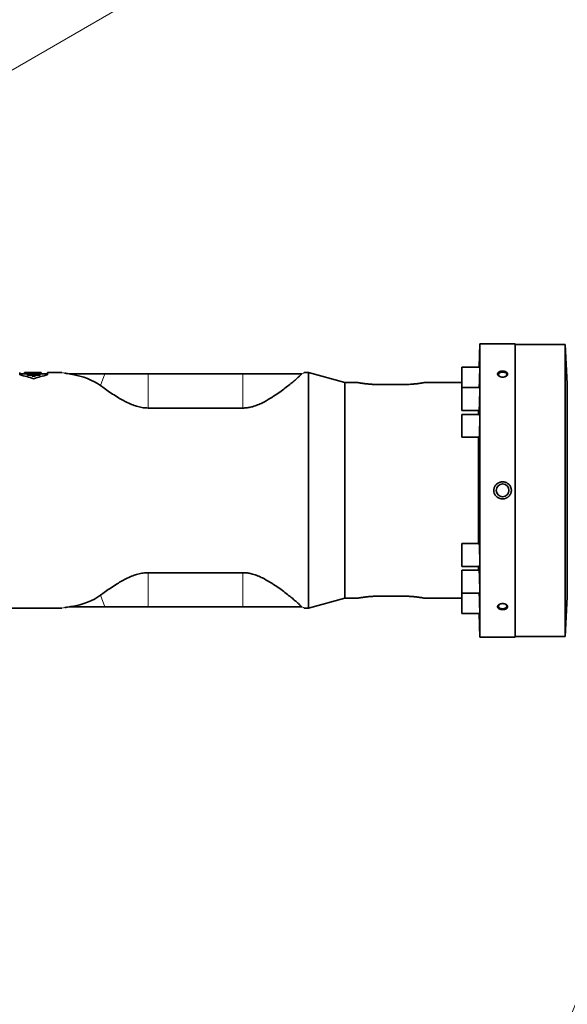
# Model space of a CAD drawing. Header units: millimetres. Extents: x 0 to 14900, y 0 to 10500.
# Tile 47 of 59: x 11487 to 11924, y 5337 to 6122. Entities that reach past the tile are written whole.
import ezdxf

# ---------------------------------------------------------------- set-up
doc = ezdxf.new("R2010")
doc.units = ezdxf.units.MM
doc.header["$LTSCALE"] = 25
doc.styles.add('SLDTEXTSTYLE0', font='TXT', dxfattribs={"width": 0.605})
doc.dimstyles.new('SLDDIMSTYLE1', dxfattribs={"dimtxt": 87.5, "dimasz": 87.5, "dimexe": 0, "dimexo": 0.0625, "dimgap": 21.875, "dimtad": 1, "dimdec": 4, "dimlfac": 25, "dimzin": 12, "dimdsep": 46, "dimtxsty": 'SLDTEXTSTYLE0', "dimsah": 1, "dimcen": 0.09, "dimadec": 1, "dimazin": 3, "dimtfac": 1, "dimtofl": 0, "dimtmove": 0, "dimatfit": 3, "dimfxl": 1, "dimfrac": 2, "dimtolj": 1, "dimtzin": 12, "dimarcsym": 0})
doc.dimstyles.new('SLDDIMSTYLE2', dxfattribs={"dimtxt": 87.5, "dimasz": 87.5, "dimexe": 0, "dimexo": 0.0625, "dimgap": 21.875, "dimtad": 1, "dimdec": 1, "dimrnd": 1e-09, "dimzin": 12, "dimdsep": 46, "dimtxsty": 'SLDTEXTSTYLE0', "dimsah": 1, "dimcen": 0, "dimadec": 0, "dimazin": 3, "dimtfac": 1, "dimtofl": 0, "dimtmove": 0, "dimatfit": 3, "dimfxl": 1, "dimfrac": 2, "dimtolj": 1, "dimtzin": 12, "dimarcsym": 0})

# ---------------------------------------------------------------- blocks, each defined once
blk = doc.blocks.new('_D_6')
at = {"color": 7, "linetype": 'Continuous', "lineweight": 0}
for p, q in [((7841.41, 6286.05), (7563.2, 6335.1)), ((12219.02, 5746.7), (14288.72, 5746.7))]:
    blk.add_line(p, q, dxfattribs=at)
at = {"color": 7, "linetype": 'Continuous', "lineweight": 18}
blk.add_arc((10900.22, 5746.7), 3351, 0, 170, dxfattribs=at)
for points in [[(7600.13, 6328.59), (7628.73, 6412.23), (7604.17, 6416.89)], [(14251.22, 5746.7), (14262.57, 5834.35), (14237.57, 5834.03)]]:
    blk.add_solid(points, dxfattribs=at)
at = {"color": 7, "linetype": 'Continuous', "lineweight": 18, "insert": (11078.26, 9208.14), "char_height": 87.5, "attachment_point": 1, "rotation": 355, "style": 'SLDTEXTSTYLE0'}
blk.add_mtext('170°', dxfattribs=at)
blk = doc.blocks.new('_D_7')
at = {"color": 7, "linetype": 'Continuous', "lineweight": 0}
for p, q in [((12219.02, 5746.7), (14288.59, 5746.7)), ((7841.41, 5207.35), (7563.33, 5158.31))]:
    blk.add_line(p, q, dxfattribs=at)
at = {"color": 7, "linetype": 'Continuous', "lineweight": 18}
blk.add_arc((10900.22, 5746.7), 3350.87, 190, 0, dxfattribs=at)
for points in [[(14251.09, 5746.7), (14237.45, 5659.37), (14262.44, 5659.04)], [(7600.26, 5164.82), (7604.29, 5076.53), (7628.86, 5081.19)]]:
    blk.add_solid(points, dxfattribs=at)
at = {"color": 7, "linetype": 'Continuous', "lineweight": 18, "insert": (11058.59, 2510.11), "char_height": 87.5, "attachment_point": 1, "rotation": 5, "style": 'SLDTEXTSTYLE0'}
blk.add_mtext('170°', dxfattribs=at)
blk = doc.blocks.new('_D_8')
at = {"color": 7, "linetype": 'Continuous', "lineweight": 0}
blk.add_line((12898.4, 8058.92), (10900.22, 5746.7), dxfattribs=at)
at = {"color": 7, "linetype": 'Continuous', "lineweight": 18}
blk.add_solid([(12898.4, 8058.92), (12831.73, 8000.89), (12850.65, 7984.55)], dxfattribs=at)
at = {"color": 7, "linetype": 'Continuous', "lineweight": 18, "insert": (11697.28, 6841.43), "char_height": 87.5, "attachment_point": 1, "rotation": 49.16701, "style": 'SLDTEXTSTYLE0'}
blk.add_mtext('R3056', dxfattribs=at)
blk = doc.blocks.new('_D_9')
at = {"color": 7, "linetype": 'Continuous', "lineweight": 0}
for q in [(12477.2, 6657.17), (10900.22, 5746.7)]:
    blk.add_line((11860.64, 6301.2), q, dxfattribs=at)
at = {"color": 7, "linetype": 'Continuous', "lineweight": 18}
blk.add_solid([(11860.64, 6301.2), (11942.67, 6334.12), (11930.17, 6355.77)], dxfattribs=at)
at = {"color": 7, "linetype": 'Continuous', "lineweight": 18, "insert": (12114.15, 6577.74), "char_height": 87.5, "attachment_point": 1, "rotation": 30, "style": 'SLDTEXTSTYLE0'}
blk.add_mtext('R1109', dxfattribs=at)

msp = doc.modelspace()

# ---------------------------------------------------------------- linework, layer by layer
at = {"color": 7, "linetype": 'Continuous', "lineweight": 35}
for p, q in [((11854.630937, 5863.6968502), (11853.9796862, 5845.0474667)), ((11882.7182389, 5863.6968502), (11854.630937, 5863.6968502)), ((11854.630937, 5629.6968502), (11854.630937, 5863.6968502)), ((11882.7182389, 5629.6968502), (11882.7182389, 5863.6968502)), ((11922.7182389, 5863.1968502), (11882.7182389, 5863.1968502)), ((11924.369084, 5831.6968502), (11922.7182389, 5863.1968502)), ((11922.7182389, 5863.1968502), (11922.7182389, 5746.6968502)), ((11854.4615713, 5845.0474667), (11840.130937, 5845.0474667)), ((11840.130937, 5845.0474667), (11840.130937, 5828.6788486)), ((11487.2898614, 5838.7830912), (11487.2898614, 5840.6968502)), ((11491.1642451, 5839.6968502), (11487.2898614, 5839.6968502)), ((11491.1642451, 5840.6900765), (11491.1642451, 5840.6230304)), ((11493.9334758, 5840.6900765), (11491.1642451, 5840.6900765)), ((11491.1642451, 5840.6230304), (11493.9334758, 5840.6230304)), ((11491.1642451, 5839.622236), (11491.1642451, 5840.6230304)), ((11493.5761975, 5839.622236), (11491.1642451, 5839.622236)), ((11493.5761975, 5839.848651), (11493.5761975, 5839.516561)), ((11497.3261975, 5839.848651), (11493.5761975, 5839.848651)), ((11493.5761975, 5839.516561), (11497.3261975, 5839.516561)), ((11493.5761975, 5838.5037057), (11493.5761975, 5839.516561)), ((11497.3261975, 5838.5037057), (11493.5761975, 5838.5037057)), ((11496.1834758, 5840.6968502), (11493.9334758, 5840.6968502)), ((11493.9334758, 5840.6968502), (11493.9334758, 5840.6900765)), ((11493.9334758, 5840.6230304), (11493.9334758, 5840.5384129)), ((11493.9334758, 5840.5384129), (11496.1834758, 5840.5384129)), ((11493.9334758, 5839.848651), (11493.9334758, 5840.5384129)), ((11496.1834758, 5840.6900765), (11496.1834758, 5840.6968502)), ((11500.6780672, 5840.6900765), (11496.1834758, 5840.6900765)), ((11496.1834758, 5840.6230304), (11504.4911681, 5840.6230304)), ((11496.1834758, 5840.5384129), (11496.1834758, 5840.6230304)), ((11496.1834758, 5839.848651), (11496.1834758, 5840.5384129)), ((11497.3261975, 5840.2793814), (11497.3261975, 5839.848651)), ((11499.5761975, 5840.2793814), (11497.3261975, 5840.2793814)), ((11497.3261975, 5839.516561), (11497.3261975, 5838.8384074)), ((11497.3261975, 5838.8384074), (11499.5761975, 5838.8384074)), ((11497.3261975, 5837.8180144), (11497.3261975, 5838.8384074)), ((11499.5761975, 5837.8180144), (11497.3261975, 5837.8180144)), ((11502.3471176, 5840.6968502), (11499.0357873, 5840.6968502)), ((11499.5761975, 5839.848651), (11499.5761975, 5840.2793814)), ((11503.3261975, 5839.848651), (11499.5761975, 5839.848651)), ((11499.5761975, 5839.516561), (11503.3261975, 5839.516561)), ((11499.5761975, 5838.8384074), (11499.5761975, 5839.516561)), ((11499.5761975, 5837.8180144), (11499.5761975, 5838.8384074)), ((11503.3261975, 5838.5037057), (11499.5761975, 5838.5037057)), ((11503.3261975, 5839.516561), (11503.3261975, 5839.848651)), ((11504.4911681, 5839.622236), (11503.3261975, 5839.622236)), ((11503.3261975, 5838.5037057), (11503.3261975, 5839.516561)), ((11504.4911681, 5840.6230304), (11504.4911681, 5840.6853256)), ((11504.4911681, 5839.622236), (11504.4911681, 5840.6230304)), ((11509.5473547, 5839.6968502), (11504.4911681, 5839.6968502)), ((11520.6176622, 5840.6968502), (11509.5473547, 5840.6968502)), ((11509.5473547, 5840.6968502), (11509.5473547, 5838.7830912)), ((11528.5571863, 5839.6968502), (11526.8117468, 5839.6968502)), ((11555.1677126, 5839.6968502), (11528.5571863, 5839.6968502)), ((11589.7182389, 5839.6968502), (11555.1677126, 5839.6968502)), ((11665.3141569, 5839.6968502), (11589.7182389, 5839.6968502)), ((11712.4311215, 5839.6968502), (11665.3141569, 5839.6968502)), ((11712.4427517, 5839.7048783), (11712.4311215, 5839.6968502)), ((11717.8711708, 5840.6968502), (11714.8163683, 5840.6968502)), ((11746.7182389, 5832.6968502), (11717.8711708, 5840.6968502)), ((11717.8711708, 5652.6968502), (11717.8711708, 5840.6968502)), ((11757.3636285, 5832.6968502), (11746.7182389, 5832.6968502)), ((11746.7182389, 5660.6968502), (11746.7182389, 5832.6968502)), ((11793.7182389, 5831.1408479), (11773.7182389, 5831.1408479)), ((11840.130937, 5832.6968502), (11810.0728493, 5832.6968502)), ((11924.369084, 5661.6968502), (11924.369084, 5831.6968502)), ((11854.4615713, 5828.6788486), (11840.130937, 5828.6788486)), ((11840.130937, 5828.6788486), (11840.130937, 5810.3788486)), ((11665.3141569, 5812.384229), (11589.7182389, 5812.384229)), ((11840.130937, 5810.3788486), (11853.9237241, 5810.3788486)), ((11854.4615713, 5807.3468502), (11840.130937, 5807.3468502)), ((11840.130937, 5807.3468502), (11840.130937, 5789.0468502)), ((11853.5483931, 5807.3468502), (11853.5483931, 5810.3788486)), ((11840.130937, 5789.0468502), (11853.9934356, 5789.0468502)), ((11853.5483931, 5704.3468502), (11853.5483931, 5789.0468502)), ((11922.7182389, 5746.6968502), (11922.7182389, 5630.1968502)), ((11853.9938621, 5704.3468502), (11840.130937, 5704.3468502)), ((11840.130937, 5704.3468502), (11840.130937, 5686.0468502)), ((11665.3141569, 5681.0094714), (11589.7182389, 5681.0094714)), ((11840.130937, 5686.0468502), (11854.4615713, 5686.0468502)), ((11853.9238006, 5683.0148517), (11840.130937, 5683.0148517)), ((11840.130937, 5683.0148517), (11840.130937, 5664.7148517)), ((11853.5483931, 5683.0148517), (11853.5483931, 5686.0468502)), ((11840.130937, 5664.7148517), (11854.4615713, 5664.7148517)), ((11840.130937, 5664.7148517), (11840.130937, 5648.3462336)), ((11717.8711708, 5652.6968502), (11746.7182389, 5660.6968502)), ((11746.7182389, 5660.6968502), (11757.3636285, 5660.6968502)), ((11793.7182389, 5662.2528524), (11773.7182389, 5662.2528524)), ((11810.0728493, 5660.6968502), (11840.130937, 5660.6968502)), ((11922.7182389, 5630.1968502), (11924.369084, 5661.6968502)), ((11474.2182389, 5652.6968502), (11520.6176622, 5652.6968502)), ((11526.8117468, 5653.6968502), (11524.8693766, 5653.415119)), ((11528.5571863, 5653.6968502), (11526.8117468, 5653.6968502)), ((11555.1677126, 5653.6968502), (11528.5571863, 5653.6968502)), ((11589.7182389, 5653.6968502), (11555.1677126, 5653.6968502)), ((11665.3141569, 5653.6968502), (11589.7182389, 5653.6968502)), ((11712.4311215, 5653.6968502), (11665.3141569, 5653.6968502)), ((11712.4427517, 5653.688822), (11712.4311215, 5653.6968502)), ((11714.8163683, 5652.6968502), (11717.8711708, 5652.6968502)), ((11840.130937, 5648.3462336), (11854.4615713, 5648.3462336)), ((11853.9796862, 5648.3462336), (11854.630937, 5629.6968502)), ((11854.630937, 5629.6968502), (11882.7182389, 5629.6968502)), ((11882.7182389, 5630.1968502), (11922.7182389, 5630.1968502))]:
    msp.add_line(p, q, dxfattribs=at)
at = {"color": 8, "linetype": 'Continuous', "lineweight": 18}
for p, q in [((11528.4492959, 5839.4033463), (11528.5571863, 5839.6968502)), ((11551.7318552, 5830.3499799), (11555.1677126, 5839.6968502)), ((11589.7182389, 5812.384229), (11589.7182389, 5839.6968502)), ((11665.3141569, 5812.384229), (11665.3141569, 5839.6968502)), ((11589.7182389, 5681.0094714), (11589.7182389, 5653.6968502)), ((11665.3141569, 5681.0094714), (11665.3141569, 5653.6968502)), ((11551.7318552, 5663.0437205), (11555.1677126, 5653.6968502)), ((11528.4492959, 5653.9903541), (11528.5571863, 5653.6968502))]:
    msp.add_line(p, q, dxfattribs=at)
at = {"color": 7, "linetype": 'Continuous', "lineweight": 35, "flags": 128}
for points in [[(11874.8985094, 5837.4351403), (11875.5646049, 5837.8912779), (11876.0141998, 5838.515242), (11876.1066262, 5839.1942669), (11875.8318682, 5839.8547698), (11875.2197002, 5840.425175), (11874.3364601, 5840.8436701), (11873.2778605, 5841.0649048), (11872.1586173, 5841.0649048), (11871.1000178, 5840.8436701), (11870.2167776, 5840.425175), (11869.6046096, 5839.8547698), (11869.3298516, 5839.1942669), (11869.422278, 5838.515242), (11869.8718729, 5837.8912779), (11870.5379684, 5837.4351403)], [(11870.5379684, 5655.95856), (11870.2167776, 5655.772185), (11869.6046096, 5655.2017799), (11869.3298516, 5654.541277), (11869.422278, 5653.8622521), (11869.8718729, 5653.238288), (11870.6299157, 5652.7370009), (11871.6142607, 5652.4127132), (11872.7182389, 5652.3005663)], [(11872.7182389, 5652.3005663), (11873.8222171, 5652.4127132), (11874.8065621, 5652.7370009), (11875.5646049, 5653.238288), (11876.0141998, 5653.8622521), (11876.1066262, 5654.541277), (11875.8318682, 5655.2017799), (11875.2197002, 5655.772185), (11874.8985094, 5655.95856)]]:
    msp.add_lwpolyline(points, dxfattribs=at)
at = {"color": 7, "linetype": 'Continuous', "lineweight": 35}
msp.add_circle((11872.7182389, 5746.6968502), 5.1, dxfattribs=at)
at = {"color": 7, "linetype": 'Continuous', "lineweight": 18}
for radius in [3056, 1109]:
    msp.add_arc((10900.2182389, 5746.6968502), radius, 190, 170, dxfattribs=at)
at = {"color": 7, "linetype": 'Continuous', "lineweight": 35}
for centre, start, end in [((11468.4186081, 5746.6968502), 71.3885360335, 78.4187108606), ((11528.4186081, 5746.6968502), 101.5812891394, 108.6114639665)]:
    msp.add_arc(centre, 94, start, end, dxfattribs=at)
for centre, major_axis, ratio, start_param, end_param in [((11499.0357873, 5746.6968502), (136.8021016, 0), 0.6871239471, 1.5587912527, 1.5828014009), ((11502.3471176, 5746.6968502), (136.9256277, 0), 0.686504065, 1.5551371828, 1.5707963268), ((11433.4195013, 5746.6968502), (127.6278939, 73.40555), 0.4600599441, 0.2010634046, 0.5085883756), ((11433.4195013, 5746.6968502), (127.6278939, -73.40555), 0.4600599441, 5.7745969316, 6.0821219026)]:
    msp.add_ellipse(centre, major_axis=major_axis, ratio=ratio, start_param=start_param, end_param=end_param, dxfattribs=at)
for points, knots in [([(11854.0343044, 5828.6788486), (11854.0362977, 5828.7144563), (11854.0466709, 5828.8997533), (11854.066161, 5829.2863591), (11854.0926165, 5829.8369512), (11854.1196646, 5830.4408852), (11854.1444785, 5831.0290474), (11854.1741337, 5831.7684799), (11854.2095485, 5832.7089258), (11854.2543284, 5834.0052209), (11854.2920139, 5835.2064317), (11854.321862, 5836.2363578), (11854.3430298, 5837.009006), (11854.3627136, 5837.7710062), (11854.3807896, 5838.5156892), (11854.3974228, 5839.2495571), (11854.4122701, 5839.9576126), (11854.4295872, 5840.8601304), (11854.4431833, 5841.6973188), (11854.4527335, 5842.4472384), (11854.4595654, 5843.1348613), (11854.4622902, 5843.7235591), (11854.460821, 5844.1978797), (11854.4565493, 5844.5924717), (11854.4483253, 5844.8720327), (11854.4356219, 5845.005127), (11854.4281766, 5845.0637813), (11854.4226309, 5845.0402908), (11854.4217544, 5845.0365782)], [0, 0, 0, 0, 0.0079871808, 0.0415641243, 0.0753761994, 0.1094593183, 0.1441010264, 0.1692809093, 0.2222100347, 0.2802111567, 0.3474995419, 0.3816542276, 0.4163072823, 0.4498806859, 0.4836895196, 0.5177698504, 0.5524097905, 0.5859654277, 0.6537585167, 0.6883799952, 0.721927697, 0.7896816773, 0.8242866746, 0.85782662, 0.9255646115, 0.9601609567, 0.9937034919, 1, 1, 1, 1]), ([(11520.9742185, 5840.6308205), (11520.9145591, 5840.6504588), (11520.7983922, 5840.6886978), (11520.6762708, 5840.6941823), (11520.6168669, 5840.6968502)], [0, 0, 0, 0, 0.51356633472, 1, 1, 1, 1]), ([(11526.8117468, 5839.6968502), (11525.8976414, 5839.8247483), (11524.5019104, 5840.0200336), (11523.5706107, 5840.1791032), (11523.2492466, 5840.2339934)], [0, 0, 0, 0, 0.6549294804, 1, 1, 1, 1]), ([(11525.4431386, 5839.8876022), (11524.7113123, 5839.9997592), (11523.8606679, 5840.130126), (11523.3246728, 5840.2251236), (11523.2498049, 5840.2383928)], [0, 0, 0, 0, 0.86031982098, 1, 1, 1, 1]), ([(11528.4492959, 5839.4033463), (11528.357828, 5839.4189396), (11527.7787563, 5839.5176593), (11527.2537908, 5839.6149376), (11526.8117468, 5839.6968502)], [0, 0, 0, 0, 0.1579560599, 1, 1, 1, 1]), ([(11712.4311215, 5839.6968502), (11712.0179946, 5839.2432569), (11711.2832513, 5838.4365443), (11709.3588933, 5836.6656897), (11707.1728367, 5834.7604282), (11704.4082375, 5832.4607645), (11701.0453947, 5829.7678756), (11697.0470104, 5826.7210513), (11692.4328519, 5823.4227276), (11687.1800255, 5819.9368525), (11681.9679706, 5816.9893518), (11677.2006731, 5814.8149636), (11673.3990226, 5813.4956118), (11669.6927615, 5812.6763536), (11667.067572, 5812.401902), (11665.6051146, 5812.3871616), (11665.3141569, 5812.384229)], [0, 0, 0, 0, 0.0987802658, 0.1756800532, 0.2527882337, 0.3297402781, 0.4185159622, 0.5075072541, 0.5963106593, 0.6942369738, 0.7920353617, 0.8478940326, 0.903654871, 0.9465379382, 0.9893636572, 1, 1, 1, 1]), ([(11714.819592, 5840.6968501), (11714.7601956, 5840.6941836), (11714.6381061, 5840.6887024), (11714.5219172, 5840.6504564), (11714.4622541, 5840.630817)], [0, 0, 0, 0, 0.4864993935, 1, 1, 1, 1]), ([(11869.6587346, 5841.0622803), (11869.5960733, 5841.0176498), (11869.406945, 5840.8829431), (11869.1954085, 5840.6825131), (11869.0167089, 5840.463756), (11868.8596623, 5840.223066), (11868.7509615, 5839.9621983), (11868.6961767, 5839.6792963), (11868.6862299, 5839.3941119), (11868.7372897, 5839.1259973), (11868.8384703, 5838.8636732), (11868.9749421, 5838.6066672), (11869.1671833, 5838.3613085), (11869.3883829, 5838.1451802), (11869.6347946, 5837.9386016), (11869.9417929, 5837.737891), (11870.2858563, 5837.562225), (11870.5620945, 5837.4434056), (11870.8530256, 5837.3391006), (11871.1598445, 5837.2492837), (11871.5842309, 5837.1511964), (11872.0283007, 5837.0867439), (11872.4813004, 5837.057848), (11872.9377064, 5837.0532321), (11873.395323, 5837.0852496), (11873.8420382, 5837.1532729), (11874.1707407, 5837.2225923), (11874.4869807, 5837.3086729), (11874.7891856, 5837.4105736), (11875.079801, 5837.5294331), (11875.4403488, 5837.7061541), (11875.7628544, 5837.910145), (11876.0392637, 5838.1356639), (11876.2219325, 5838.3145362), (11876.3778123, 5838.500196), (11876.5065598, 5838.6907162), (11876.6096968, 5838.8888455), (11876.684054, 5839.0896787), (11876.7604576, 5839.4255109), (11876.7428314, 5839.7629169), (11876.5895726, 5840.2168012), (11876.3803157, 5840.5408251), (11876.0242864, 5840.888882), (11875.74595, 5841.0920108), (11875.4501549, 5841.262778), (11875.1324624, 5841.4209722), (11874.757213, 5841.5644598), (11874.2539398, 5841.7078975), (11873.8247617, 5841.7933147), (11873.3809647, 5841.8469455), (11873.0411543, 5841.8709248), (11872.699039, 5841.8782755), (11872.3573472, 5841.8690858), (11872.0145028, 5841.8429732), (11871.5668238, 5841.786014), (11871.1319367, 5841.6959267), (11870.7216842, 5841.5746421), (11870.4506346, 5841.4763596), (11870.1487373, 5841.3469683), (11869.8897742, 5841.2132413), (11869.7167203, 5841.1001681), (11869.6587346, 5841.0622803)], [0, 0, 0, 0, 0.0117353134, 0.0354202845, 0.0473905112, 0.0605045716, 0.0870045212, 0.100545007, 0.1167419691, 0.1430550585, 0.1530547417, 0.1692065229, 0.1954381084, 0.2054033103, 0.2184374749, 0.2447640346, 0.2581992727, 0.2714252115, 0.2847415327, 0.2981968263, 0.3118417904, 0.3387666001, 0.3524296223, 0.3662880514, 0.3933525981, 0.4072390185, 0.4212279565, 0.4347645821, 0.4483970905, 0.4621791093, 0.4761667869, 0.5030374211, 0.5166825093, 0.530533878, 0.5437187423, 0.5569980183, 0.5704245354, 0.5840534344, 0.5970534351, 0.6366663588, 0.6495942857, 0.688928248, 0.7051593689, 0.7315158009, 0.741526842, 0.7546962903, 0.7812955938, 0.7948697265, 0.821679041, 0.8352825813, 0.8490795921, 0.8626011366, 0.8762166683, 0.8899778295, 0.9039386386, 0.9310189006, 0.9449179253, 0.9589213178, 0.9691197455, 0.9896528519, 1, 1, 1, 1]), ([(11589.7182389, 5812.384229), (11588.4326766, 5812.4358771), (11585.6796117, 5812.546483), (11581.6107461, 5813.4357928), (11577.3523863, 5814.8483707), (11573.127101, 5816.7086751), (11568.9781776, 5818.9044403), (11564.645345, 5821.4892708), (11560.1865553, 5824.3615554), (11555.6934445, 5827.4675211), (11553.0515417, 5829.3897738), (11551.7318552, 5830.3499799)], [0, 0, 0, 0, 0.0764030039, 0.1636189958, 0.2510276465, 0.3564818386, 0.4623468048, 0.5680867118, 0.7119525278, 0.8561141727, 1, 1, 1, 1]), ([(11773.7182389, 5831.1408479), (11772.817309, 5831.1488076), (11771.4540248, 5831.1608523), (11769.6657584, 5831.2338811), (11767.9136806, 5831.3302879), (11766.2383843, 5831.4618676), (11764.6767699, 5831.6161434), (11763.5622557, 5831.7410965), (11762.519848, 5831.8708998), (11761.5569016, 5832.0018081), (11760.6698972, 5832.1317424), (11759.9425711, 5832.2452715), (11759.1649863, 5832.3722543), (11758.3798104, 5832.5077138), (11757.6784471, 5832.6352303), (11757.3689075, 5832.6935546), (11757.3647217, 5832.6943394), (11757.3636285, 5832.6945444)], [0, 0, 0, 0, 0.1050738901, 0.1589974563, 0.2133187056, 0.3187640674, 0.3722725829, 0.4265442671, 0.4796379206, 0.533099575, 0.5871323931, 0.6419495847, 0.681884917, 0.7658491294, 0.8579051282, 0.9628899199, 1, 1, 1, 1]), ([(11810.0728493, 5832.6945444), (11810.0763247, 5832.6951987), (11810.0914076, 5832.6980383), (11809.964484, 5832.6741367), (11809.6291357, 5832.6114974), (11809.0685036, 5832.5106156), (11808.3692684, 5832.3885743), (11807.4646897, 5832.2387655), (11806.3787604, 5832.0738807), (11805.4693608, 5831.9447613), (11804.4760792, 5831.8145449), (11803.4064233, 5831.6869217), (11802.2566563, 5831.5644161), (11801.1449775, 5831.461244), (11799.7570899, 5831.3500548), (11798.0058, 5831.239087), (11796.1897127, 5831.1711932), (11794.7316312, 5831.144349), (11794.0564785, 5831.1420164), (11793.7182389, 5831.1408479)], [0, 0, 0, 0, 0.0161998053, 0.0703067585, 0.1738946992, 0.2262908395, 0.2795557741, 0.3837653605, 0.436633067, 0.4902400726, 0.5431922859, 0.5965096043, 0.6503926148, 0.7050516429, 0.7450220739, 0.8290544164, 0.9211708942, 0.960508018, 1, 1, 1, 1]), ([(11853.9237241, 5810.3809168), (11853.9241594, 5810.3802353), (11853.9310137, 5810.3695043), (11853.952995, 5810.4260446), (11853.983767, 5810.5929116), (11854.0168567, 5810.8988246), (11854.0424692, 5811.1880001), (11854.0685761, 5811.5344968), (11854.0953862, 5811.9414493), (11854.1201614, 5812.3643816), (11854.149933, 5812.9211115), (11854.1857487, 5813.6674188), (11854.2315095, 5814.763513), (11854.2705019, 5815.8440982), (11854.3017282, 5816.8138525), (11854.3240589, 5817.5632458), (11854.3450169, 5818.3240372), (11854.3644639, 5819.0890881), (11854.3825789, 5819.8653629), (11854.3989908, 5820.637389), (11854.413617, 5821.3992787), (11854.4263717, 5822.1438245), (11854.4373662, 5822.8775838), (11854.4463592, 5823.5856189), (11854.4556393, 5824.4880893), (11854.4608714, 5825.3252961), (11854.4619033, 5826.0753105), (11854.4601538, 5826.7631781), (11854.4542529, 5827.3522125), (11854.4442879, 5827.8269706), (11854.4316489, 5828.2220983), (11854.4152666, 5828.5021915), (11854.3948972, 5828.636021), (11854.3832294, 5828.694971), (11854.3756347, 5828.6714225), (11854.3743954, 5828.6675798)], [0, 0, 0, 0, 0.0017968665, 0.0282944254, 0.0818089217, 0.109140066, 0.1356492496, 0.1623440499, 0.1892528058, 0.2166024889, 0.2364837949, 0.2782750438, 0.3240708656, 0.3772045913, 0.404174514, 0.4315379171, 0.4580504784, 0.4847489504, 0.5116618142, 0.5390165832, 0.565515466, 0.5922001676, 0.6190991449, 0.6464397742, 0.6729315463, 0.7264352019, 0.7537619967, 0.7802459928, 0.833733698, 0.8610519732, 0.8875361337, 0.9410239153, 0.9683418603, 0.9948340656, 1, 1, 1, 1]), ([(11853.9934356, 5789.0486716), (11853.9938996, 5789.0480784), (11854.0100896, 5789.0273812), (11854.036285, 5789.1222272), (11854.0712457, 5789.3355234), (11854.0980449, 5789.5649046), (11854.1249542, 5789.8536447), (11854.1517643, 5790.199783), (11854.1786941, 5790.6066518), (11854.2098694, 5791.1484146), (11854.2456371, 5791.8755202), (11854.2783498, 5792.6691076), (11854.3051989, 5793.4117989), (11854.3261137, 5794.0482275), (11854.3468407, 5794.7470185), (11854.3663617, 5795.4781348), (11854.390174, 5796.4739345), (11854.4107129, 5797.499215), (11854.4275762, 5798.5287506), (11854.4418904, 5799.5550958), (11854.4523023, 5800.5673169), (11854.4586268, 5801.5405844), (11854.462172, 5802.4818493), (11854.4615456, 5803.3669968), (11854.4567851, 5804.1744596), (11854.4492616, 5804.9249418), (11854.4376605, 5805.5835171), (11854.4222434, 5806.134573), (11854.4043147, 5806.609697), (11854.3828038, 5806.9694543), (11854.3580395, 5807.1981627), (11854.3368682, 5807.3287314), (11854.3203151, 5807.3206095), (11854.3114008, 5807.3162356)], [0, 0, 0, 0, 0.0015683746, 0.0547213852, 0.0816277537, 0.1089749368, 0.135471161, 0.1621526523, 0.1891210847, 0.2164825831, 0.2572094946, 0.3009941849, 0.3239690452, 0.3504616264, 0.3771396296, 0.4041048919, 0.4314637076, 0.484610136, 0.511513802, 0.5388592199, 0.5919932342, 0.6188677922, 0.6461988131, 0.6993141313, 0.726179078, 0.7535000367, 0.8066118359, 0.8334748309, 0.860793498, 0.9139181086, 0.940787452, 0.9681123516, 1, 1, 1, 1]), ([(11879.7182389, 5746.6968502), (11879.7155499, 5746.838444), (11879.7093831, 5747.1631639), (11879.6332076, 5747.8556067), (11879.4630185, 5748.5822853), (11879.2023092, 5749.2789524), (11878.8843705, 5749.9525738), (11878.4834271, 5750.5848361), (11878.0072295, 5751.1633339), (11877.4801096, 5751.706107), (11876.883928, 5752.1850592), (11876.068353, 5752.6897728), (11875.3588775, 5753.0160247), (11874.6128183, 5753.2534401), (11874.0338306, 5753.3859804), (11873.4456881, 5753.4702584), (11872.8494832, 5753.5061053), (11872.2453018, 5753.4920063), (11871.6441224, 5753.4268703), (11871.0530362, 5753.3120689), (11870.4731362, 5753.1483716), (11869.9023561, 5752.9335795), (11869.394346, 5752.6904307), (11868.8156484, 5752.3572), (11868.311085, 5751.9961919), (11867.8349625, 5751.577369), (11867.3666915, 5751.1031041), (11866.9419477, 5750.5644169), (11866.5714203, 5749.9652684), (11866.3188269, 5749.4720683), (11866.101664, 5748.9409449), (11865.9288681, 5748.3867916), (11865.8072921, 5747.8240795), (11865.7320582, 5747.2583391), (11865.7228564, 5746.8844633), (11865.7182389, 5746.6968502)], [0, 0, 0, 0, 0.0195950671, 0.0449377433, 0.0962984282, 0.1223710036, 0.1478068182, 0.1993349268, 0.2254772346, 0.2514647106, 0.3040111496, 0.3308017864, 0.3841830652, 0.4115432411, 0.4390941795, 0.4663018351, 0.4936952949, 0.5216736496, 0.549853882, 0.5772952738, 0.6049283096, 0.6331696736, 0.6616231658, 0.6827969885, 0.7255852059, 0.7472299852, 0.7705499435, 0.8178101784, 0.8417961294, 0.8680187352, 0.8944316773, 0.9211429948, 0.9482654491, 0.9740392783, 1, 1, 1, 1]), ([(11865.7182389, 5746.6968502), (11865.7375664, 5746.3203236), (11865.7948261, 5745.2048214), (11866.3374735, 5743.7287931), (11867.1746628, 5742.4944764), (11867.9891743, 5741.6406706), (11868.8718502, 5740.9767478), (11869.7266778, 5740.530687), (11870.4069701, 5740.268084), (11870.9718865, 5740.1015761), (11871.5553203, 5739.9808697), (11872.149046, 5739.9089929), (11872.7461635, 5739.8866151), (11873.3454786, 5739.9136716), (11873.9475177, 5739.9917175), (11874.5401194, 5740.120552), (11875.1163119, 5740.297809), (11875.6751406, 5740.5223681), (11876.2194043, 5740.7970385), (11876.7345106, 5741.1159965), (11877.2148258, 5741.4738342), (11877.660282, 5741.8684413), (11878.075174, 5742.3056111), (11878.5651955, 5742.9230992), (11878.9708982, 5743.5975663), (11879.282521, 5744.3109049), (11879.480985, 5744.9025512), (11879.6283237, 5745.543981), (11879.7068735, 5746.1549801), (11879.7149762, 5746.5412911), (11879.7182389, 5746.6968502)], [0, 0, 0, 0, 0.0521181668, 0.1544059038, 0.2121780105, 0.2580563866, 0.3172804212, 0.3643068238, 0.3911567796, 0.4181877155, 0.445785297, 0.473577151, 0.5009166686, 0.5284441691, 0.5565649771, 0.5848912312, 0.6123325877, 0.6399669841, 0.6682156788, 0.6966792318, 0.7237917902, 0.7510990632, 0.779029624, 0.8071796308, 0.8602005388, 0.8874434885, 0.9149017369, 0.9465086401, 0.9784601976, 1, 1, 1, 1]), ([(11854.3119563, 5686.048567), (11854.3123732, 5686.0479989), (11854.3203083, 5686.0371867), (11854.3347086, 5686.0763232), (11854.3549757, 5686.1698932), (11854.3738398, 5686.3363407), (11854.3910896, 5686.5642656), (11854.4117472, 5686.9498209), (11854.4289054, 5687.4542911), (11854.4421585, 5688.066447), (11854.4527699, 5688.7459488), (11854.4593687, 5689.5205977), (11854.461778, 5690.3718549), (11854.4614056, 5691.2685784), (11854.4568768, 5692.2258368), (11854.4482412, 5693.2201708), (11854.4369266, 5694.2330724), (11854.4216756, 5695.2651751), (11854.4027642, 5696.2907241), (11854.381515, 5697.3059097), (11854.3569088, 5698.2968383), (11854.3294403, 5699.2383239), (11854.3002069, 5700.1416267), (11854.2685407, 5700.9799174), (11854.235143, 5701.7312551), (11854.2093529, 5702.2485098), (11854.1831493, 5702.7135808), (11854.1562841, 5703.1300466), (11854.1313443, 5703.4608197), (11854.1012673, 5703.8020597), (11854.065601, 5704.1093027), (11854.0266732, 5704.3276315), (11854.0035114, 5704.319663), (11853.9938621, 5704.3163433)], [0, 0, 0, 0, 0.0014704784, 0.0279861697, 0.0546877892, 0.08160382, 0.108961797, 0.135470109, 0.18900733, 0.2163515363, 0.2428478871, 0.2963563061, 0.3236863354, 0.3501740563, 0.4036648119, 0.4309854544, 0.4574723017, 0.5109610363, 0.5382802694, 0.5647742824, 0.6182772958, 0.645603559, 0.6721103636, 0.7256391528, 0.7529785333, 0.7794917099, 0.806190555, 0.8331034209, 0.8604573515, 0.8807888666, 0.9230330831, 0.9679351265, 1, 1, 1, 1]), ([(11589.7182389, 5681.0094714), (11588.4326766, 5680.9578232), (11585.6796117, 5680.8472174), (11581.6107461, 5679.9579076), (11577.3523863, 5678.5453296), (11573.127101, 5676.6850252), (11568.9781776, 5674.48926), (11564.645345, 5671.9044295), (11560.1865553, 5669.0321449), (11555.6934445, 5665.9261792), (11553.0515417, 5664.0039265), (11551.7318552, 5663.0437205)], [0, 0, 0, 0, 0.0764030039, 0.1636189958, 0.2510276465, 0.3564818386, 0.4623468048, 0.5680867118, 0.7119525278, 0.8561141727, 1, 1, 1, 1]), ([(11712.4311215, 5653.6968502), (11712.0179946, 5654.1504434), (11711.2832513, 5654.957156), (11709.3588933, 5656.7280106), (11707.1728367, 5658.6332721), (11704.4082375, 5660.9329358), (11701.0453947, 5663.6258247), (11697.0470104, 5666.672649), (11692.4328519, 5669.9709727), (11687.1800255, 5673.4568478), (11681.9679706, 5676.4043485), (11677.2006731, 5678.5787367), (11673.3990226, 5679.8980885), (11669.6927615, 5680.7173468), (11667.067572, 5680.9917984), (11665.6051146, 5681.0065387), (11665.3141569, 5681.0094714)], [0, 0, 0, 0, 0.09878026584, 0.1756800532, 0.2527882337, 0.32974027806, 0.4185159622, 0.50750725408, 0.59631065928, 0.69423697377, 0.79203536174, 0.8478940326, 0.90365487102, 0.94653793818, 0.9893636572, 1, 1, 1, 1]), ([(11854.374609, 5664.7168139), (11854.3750012, 5664.7161657), (11854.3815261, 5664.7053805), (11854.3927626, 5664.7448279), (11854.4081392, 5664.8389996), (11854.4217082, 5665.0058834), (11854.4334064, 5665.2341974), (11854.4463629, 5665.620232), (11854.4553954, 5666.1250712), (11854.4602676, 5666.7374757), (11854.4623686, 5667.4171957), (11854.4603135, 5668.1919701), (11854.4541016, 5669.0432786), (11854.445167, 5669.9400811), (11854.4322157, 5670.897377), (11854.4154738, 5671.8917187), (11854.3962979, 5672.9046982), (11854.3736055, 5673.9368716), (11854.347844, 5674.962472), (11854.3201706, 5675.9777592), (11854.2898313, 5676.9687706), (11854.2574801, 5677.9102219), (11854.2239577, 5678.8135253), (11854.1889368, 5679.6518259), (11854.1444264, 5680.5889685), (11854.1083033, 5681.2488029), (11854.0726572, 5681.8007422), (11854.0482506, 5682.131711), (11854.0194693, 5682.4714338), (11853.9861508, 5682.7859761), (11853.9535978, 5682.9633258), (11853.9328839, 5683.0208506), (11853.9251034, 5683.0113095), (11853.9238006, 5683.009712)], [0, 0, 0, 0, 0.0016952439, 0.028207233, 0.0549052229, 0.0817993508, 0.1091473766, 0.1356469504, 0.1891619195, 0.2164953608, 0.2429848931, 0.2964793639, 0.3238019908, 0.350288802, 0.4037775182, 0.4310968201, 0.4575891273, 0.5110887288, 0.5384132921, 0.5649174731, 0.6184409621, 0.645777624, 0.6722884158, 0.7258478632, 0.753199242, 0.8063336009, 0.8333035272, 0.8606665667, 0.8809992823, 0.9232461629, 0.9681514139, 0.9946672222, 1, 1, 1, 1]), ([(11854.4219941, 5648.3484412), (11854.4223134, 5648.3477145), (11854.4270291, 5648.3369822), (11854.4381154, 5648.3938227), (11854.4498474, 5648.5612955), (11854.4571084, 5648.8678579), (11854.461684, 5649.2537962), (11854.4621043, 5649.7592581), (11854.4583419, 5650.3719039), (11854.4518241, 5651.0519095), (11854.4412275, 5651.8268945), (11854.4267277, 5652.6783646), (11854.4097093, 5653.5753766), (11854.3890325, 5654.5328646), (11854.3650965, 5655.5273722), (11854.3391128, 5656.5405748), (11854.3102451, 5657.572959), (11854.2791021, 5658.5987237), (11854.2466073, 5659.6141525), (11854.2123268, 5660.6054737), (11854.1683309, 5661.7800996), (11854.1322881, 5662.6670492), (11854.0964213, 5663.472653), (11854.0660517, 5664.119688), (11854.0454666, 5664.4975297), (11854.0336267, 5664.7148517)], [0, 0, 0, 0, 0.0024347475, 0.035962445, 0.1036705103, 0.1382533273, 0.1717667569, 0.2394457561, 0.2740133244, 0.3075210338, 0.3751881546, 0.4097491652, 0.4432616, 0.5109379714, 0.5455032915, 0.5790293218, 0.6467329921, 0.6813120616, 0.7148539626, 0.7825954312, 0.817192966, 0.8844683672, 0.9185238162, 0.9531376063, 1, 1, 1, 1]), ([(11773.7182389, 5662.2528524), (11772.817309, 5662.2448927), (11771.4540248, 5662.232848), (11769.6657584, 5662.1598192), (11767.9136806, 5662.0634124), (11766.2383843, 5661.9318327), (11764.6767699, 5661.7775569), (11763.5622557, 5661.6526038), (11762.519848, 5661.5228005), (11761.5569016, 5661.3918922), (11760.6698972, 5661.2619579), (11759.9425711, 5661.1484288), (11759.1649863, 5661.021446), (11758.3798104, 5660.8859865), (11757.6784471, 5660.75847), (11757.3689075, 5660.7001457), (11757.3647217, 5660.6993609), (11757.3636285, 5660.6991559)], [0, 0, 0, 0, 0.1050738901, 0.1589974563, 0.2133187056, 0.3187640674, 0.3722725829, 0.4265442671, 0.4796379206, 0.533099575, 0.5871323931, 0.6419495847, 0.681884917, 0.7658491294, 0.8579051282, 0.9628899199, 1, 1, 1, 1]), ([(11810.0728493, 5660.6991559), (11810.0763247, 5660.6985016), (11810.0914076, 5660.695662), (11809.964484, 5660.7195636), (11809.6291358, 5660.7822029), (11809.0685035, 5660.8830847), (11808.3688895, 5661.0051922), (11807.4641588, 5661.1550217), (11806.3781089, 5661.3199121), (11805.4693611, 5661.448939), (11804.4760775, 5661.5791554), (11803.4064296, 5661.7067785), (11802.2566323, 5661.8292847), (11801.0469906, 5661.9415569), (11799.7881892, 5662.0402583), (11798.4862841, 5662.1232101), (11797.1331722, 5662.1878999), (11795.5403832, 5662.2405994), (11794.3934378, 5662.2483121), (11793.7182389, 5662.2528524)], [0, 0, 0, 0, 0.0161990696, 0.0703035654, 0.1738868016, 0.2262805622, 0.2795430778, 0.3838619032, 0.4366129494, 0.4902175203, 0.5431673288, 0.5964822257, 0.650362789, 0.7050193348, 0.7580897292, 0.8115341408, 0.866166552, 0.9212131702, 1, 1, 1, 1]), ([(11869.558969, 5652.4020797), (11869.62208, 5652.3576377), (11869.8125513, 5652.2235102), (11870.1066527, 5652.0654986), (11870.4357651, 5651.92299), (11870.7100063, 5651.8232112), (11871.0085815, 5651.7337452), (11871.3221417, 5651.6584028), (11871.753772, 5651.5786812), (11872.2026814, 5651.5306772), (11872.6579527, 5651.5155747), (11873.1147311, 5651.5228368), (11873.5700808, 5651.5636866), (11874.0119615, 5651.6374541), (11874.4417476, 5651.7331931), (11874.8482004, 5651.8605178), (11875.2218929, 5652.0167573), (11875.5693029, 5652.1908122), (11875.8766465, 5652.3906837), (11876.1363529, 5652.6114918), (11876.305871, 5652.7868307), (11876.4953172, 5653.0295248), (11876.6317612, 5653.286141), (11876.7161163, 5653.5666112), (11876.7555302, 5653.8507675), (11876.7318883, 5654.1200766), (11876.6618673, 5654.3691335), (11876.5625524, 5654.6141968), (11876.4036342, 5654.8676561), (11876.1822729, 5655.1220141), (11875.9223387, 5655.3644482), (11875.6291672, 5655.572024), (11875.3207608, 5655.7462288), (11874.9912172, 5655.907199), (11874.6050241, 5656.0519366), (11874.0906747, 5656.1938352), (11873.6547708, 5656.2752131), (11873.2065905, 5656.3216322), (11872.8647907, 5656.3385166), (11872.5220353, 5656.3371497), (11872.1810391, 5656.3177079), (11871.8401889, 5656.2797665), (11871.5337646, 5656.2283011), (11871.1814335, 5656.1510652), (11870.7623757, 5656.0302453), (11870.2546343, 5655.8265049), (11869.8468351, 5655.5987691), (11869.5474179, 5655.3836239), (11869.3464303, 5655.2114655), (11869.1714486, 5655.0313548), (11869.02304, 5654.8452138), (11868.899445, 5654.6503813), (11868.8043611, 5654.4517557), (11868.7157478, 5654.1849727), (11868.6827482, 5653.914741), (11868.7065339, 5653.6473874), (11868.7824365, 5653.3181117), (11868.9405911, 5653.0184168), (11869.1949844, 5652.7153273), (11869.3627023, 5652.5525143), (11869.5097317, 5652.4398192), (11869.558969, 5652.4020797)], [0, 0, 0, 0, 0.0117412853, 0.0354356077, 0.047406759, 0.060671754, 0.0740276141, 0.0875232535, 0.1012097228, 0.1281758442, 0.1418602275, 0.1557408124, 0.1828166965, 0.1967097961, 0.2107058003, 0.2378275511, 0.2515980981, 0.2655746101, 0.2923938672, 0.3060130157, 0.3198381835, 0.3330059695, 0.3596155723, 0.3732135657, 0.3894386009, 0.4157988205, 0.4258171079, 0.4387447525, 0.4648958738, 0.4781461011, 0.4943999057, 0.5207926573, 0.5308173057, 0.5440139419, 0.5706682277, 0.5842705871, 0.6111278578, 0.6247560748, 0.6385785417, 0.6521110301, 0.665737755, 0.6795105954, 0.6934838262, 0.7036289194, 0.7241123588, 0.74844421, 0.7753802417, 0.7890582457, 0.8029427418, 0.8161683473, 0.829488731, 0.8429570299, 0.8566287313, 0.8696582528, 0.8959861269, 0.9094364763, 0.9223678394, 0.9617143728, 0.971226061, 0.9903641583, 1, 1, 1, 1]), ([(11520.6168669, 5652.6968502), (11520.6762708, 5652.699518), (11520.7983922, 5652.7050025), (11520.9145591, 5652.7432415), (11520.9742185, 5652.7628798)], [0, 0, 0, 0, 0.4864336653, 1, 1, 1, 1]), ([(11523.2414529, 5653.1535065), (11523.3137291, 5653.1663377), (11523.7227176, 5653.2389452), (11524.3733405, 5653.33901), (11524.9089859, 5653.4213914)], [0, 0, 0, 0, 0.1767192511, 1, 1, 1, 1]), ([(11523.2498049, 5653.1553075), (11523.3246728, 5653.1685768), (11523.8606679, 5653.2635744), (11524.7113123, 5653.3939411), (11525.4431386, 5653.5060982)], [0, 0, 0, 0, 0.139680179, 1, 1, 1, 1]), ([(11528.4492959, 5653.9903541), (11528.357828, 5653.9747607), (11527.7787563, 5653.876041), (11527.2537908, 5653.7787627), (11526.8117468, 5653.6968502)], [0, 0, 0, 0, 0.1579560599, 1, 1, 1, 1]), ([(11714.4622541, 5652.7628833), (11714.5219172, 5652.7432439), (11714.6381061, 5652.7049979), (11714.7601956, 5652.6995168), (11714.819592, 5652.6968502)], [0, 0, 0, 0, 0.5135006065, 1, 1, 1, 1])]:
    msp.add_open_spline(points, degree=3, knots=knots, dxfattribs=at)
at = {"color": 8, "linetype": 'Continuous', "lineweight": 18}
for points, knots in [([(11523.2492466, 5840.2339934), (11522.9160183, 5840.2887277), (11521.8861362, 5840.4578906), (11521.0052035, 5840.625633), (11520.4726935, 5840.7235921), (11520.6173969, 5840.6967517), (11520.6176622, 5840.6967025)], [0, 0, 0, 0, 0.1920026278, 0.5934071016, 0.9992546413, 1, 1, 1, 1]), ([(11714.8163683, 5840.6956164), (11714.7573112, 5840.6741531), (11714.6379721, 5840.6307815), (11713.7867604, 5840.2949701), (11712.8943809, 5839.9031677), (11712.4427517, 5839.7048783)], [0, 0, 0, 0, 0.32608634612, 0.6589354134, 1, 1, 1, 1]), ([(11520.6176622, 5652.6969978), (11520.6173969, 5652.6969486), (11520.4727022, 5652.6701092), (11520.9769358, 5652.7649657), (11522.1659409, 5652.9812187), (11524.1357294, 5653.3199869), (11525.9245194, 5653.571902), (11526.8117468, 5653.6968502)], [0, 0, 0, 0, 0.0004660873, 0.2542504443, 0.5052564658, 0.7546106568, 1, 1, 1, 1]), ([(11712.4427517, 5653.688822), (11712.8943775, 5653.4905335), (11713.7867506, 5653.0987327), (11714.6379723, 5652.7629197), (11714.7573109, 5652.7195476), (11714.8163683, 5652.6980839)], [0, 0, 0, 0, 0.3410628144, 0.6739104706, 1, 1, 1, 1])]:
    msp.add_open_spline(points, degree=3, knots=knots, dxfattribs=at)

# ---------------------------------------------------------------- dimensions: what is measured, and where the dimension line sits
at = {"color": 7, "linetype": 'Continuous', "lineweight": 18}
for base, line1, line2, picture, middle in [((11192.2769199, 9084.9428489), ((12169.0171131, 5746.6968502), (9631.4193648, 5746.6968502)), ((9808.0664408, 5939.2726792), (7890.6457457, 6277.3656811)), '_D_6', (11192.2769199, 9084.9428489)), ((11192.2656691, 2408.5794481), ((9808.0664408, 5554.1210211), (7890.6457457, 5216.0280192)), ((9631.4193648, 5746.6968502), (12169.0171131, 5746.6968502)), '_D_7', (11192.2656691, 2408.5794481))]:
    dim = msp.add_angular_dim_2l(base=base, line1=line1, line2=line2, dimstyle='SLDDIMSTYLE1', dxfattribs=at)
    dim.commit()
    dim.dimension.update_dxf_attribs({"geometry": picture, "text_midpoint": middle, "dimtype": 162})
for mpoint, picture, middle in [((12898.4034472, 8058.9234552), '_D_8', (11899.3110931, 6902.8104027)), ((11860.6404117, 6301.1968502), '_D_9', (12325.0445878, 6569.3208319))]:
    dim = msp.add_radius_dim(center=(10900.2182389, 5746.6968502), mpoint=mpoint, dimstyle='SLDDIMSTYLE2', dxfattribs=at)
    dim.commit()
    dim.dimension.update_dxf_attribs({"geometry": picture, "text_midpoint": middle, "dimtype": 164})

doc.saveas('drawing.dxf')
